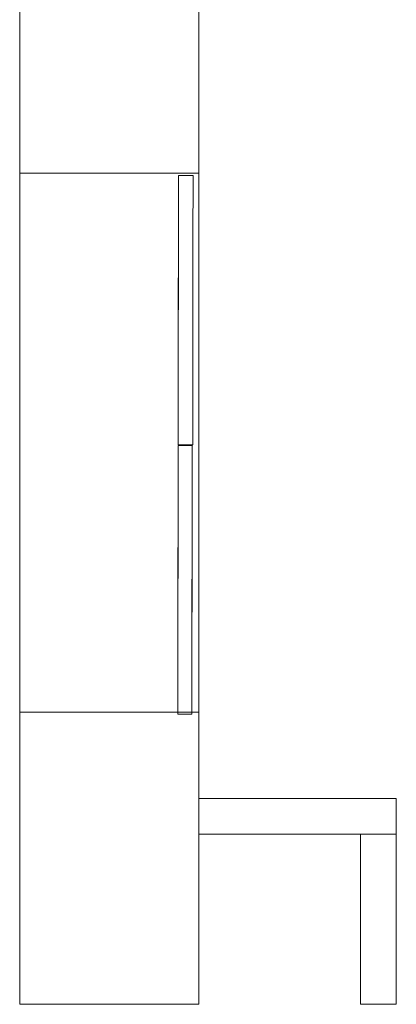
# Model space of a CAD drawing. Header units: millimetres. Extents: x 4476663 to 4477054, y -30323851 to -30323414.
# Tile 198 of 256: x 4476889.1 to 4476891.2, y -30323536.05 to -30323530.55. Entities that reach past the tile are written whole.
import ezdxf

# ---------------------------------------------------------------- set-up
doc = ezdxf.new("R2010")
doc.units = ezdxf.units.MM
doc.layers.add('IFC-Parede padrão-Contorno', color=44, linetype='Continuous', lineweight=5)
doc.layers.add('IFC-Porta-Contorno', color=142, linetype='Continuous', lineweight=5)

msp = doc.modelspace()

# ---------------------------------------------------------------- linework, layer by layer
at = {"layer": 'IFC-Parede padrão-Contorno', "color": 8, "lineweight": 5}
for p, q in [((4476889.1033, -30323531.4058), (4476889.1033, -30323529.0226)), ((4476890.1033, -30323531.4058), (4476890.1033, -30323529.0226)), ((4476889.1033, -30323534.127), (4476889.1033, -30323531.4058)), ((4476889.1033, -30323531.4058), (4476889.862, -30323531.4058)), ((4476889.862, -30323531.4058), (4476890.1033, -30323531.4058)), ((4476890.1033, -30323534.127), (4476890.1033, -30323531.4058)), ((4476889.1033, -30323534.415), (4476889.1033, -30323534.127)), ((4476890.1033, -30323534.415), (4476890.1033, -30323534.127)), ((4476889.1033, -30323534.415), (4476889.9182, -30323534.415)), ((4476889.1033, -30323534.9422), (4476889.1033, -30323534.415)), ((4476889.1033, -30323534.415), (4476889.3447, -30323534.415)), ((4476889.3447, -30323534.415), (4476889.985, -30323534.415)), ((4476889.985, -30323534.415), (4476890.1033, -30323534.415)), ((4476890.1033, -30323534.9422), (4476890.1033, -30323534.415)), ((4476890.1033, -30323534.897), (4476890.943, -30323534.897)), ((4476890.1033, -30323534.9446), (4476890.1033, -30323534.897)), ((4476890.943, -30323534.897), (4476891.2049, -30323534.897)), ((4476891.2049, -30323535.0495), (4476891.2049, -30323534.897)), ((4476889.1033, -30323536.047), (4476889.1033, -30323534.9422)), ((4476890.1033, -30323536.047), (4476890.1033, -30323534.9422)), ((4476891.2049, -30323535.097), (4476891.2049, -30323535.0495)), ((4476890.1033, -30323535.097), (4476890.3652, -30323535.097)), ((4476890.3652, -30323535.097), (4476891.2049, -30323535.097)), ((4476891.0049, -30323535.3229), (4476891.0049, -30323535.097)), ((4476891.2049, -30323535.8212), (4476891.2049, -30323535.097)), ((4476891.0049, -30323536.047), (4476891.0049, -30323535.3229)), ((4476891.2049, -30323536.047), (4476891.2049, -30323535.8212)), ((4476889.1033, -30323536.047), (4476889.4539, -30323536.047)), ((4476889.4539, -30323536.047), (4476890.1033, -30323536.047)), ((4476891.0049, -30323536.047), (4476891.0524, -30323536.047)), ((4476891.0524, -30323536.047), (4476891.2049, -30323536.047))]:
    msp.add_line(p, q, dxfattribs=at)
at = {"layer": 'IFC-Porta-Contorno', "color": 8, "lineweight": 5}
for p, q in [((4476889.987, -30323532.9235), (4476889.9889, -30323531.419)), ((4476889.9874, -30323532.5575), (4476889.9889, -30323531.419)), ((4476889.9889, -30323531.419), (4476890.0088, -30323531.419)), ((4476890.0088, -30323531.419), (4476890.0707, -30323531.4191)), ((4476890.0702, -30323531.7851), (4476890.0707, -30323531.4191)), ((4476890.0687, -30323532.9236), (4476890.0702, -30323531.7851)), ((4476889.987, -30323532.9235), (4476889.9874, -30323532.5575)), ((4476889.985, -30323534.415), (4476889.9869, -30323532.9266)), ((4476889.9855, -30323534.0615), (4476889.9869, -30323532.9266)), ((4476889.9869, -30323532.9266), (4476890.0062, -30323532.9266)), ((4476889.9869, -30323532.9266), (4476890.0663, -30323532.9267)), ((4476889.987, -30323532.9235), (4476890.0687, -30323532.9236)), ((4476889.987, -30323532.9235), (4476890.0488, -30323532.9236)), ((4476890.0062, -30323532.9266), (4476890.0663, -30323532.9267)), ((4476890.0488, -30323532.9236), (4476890.0687, -30323532.9236)), ((4476890.0644, -30323534.415), (4476890.0663, -30323532.9267)), ((4476890.0658, -30323533.2915), (4476890.0663, -30323532.9267)), ((4476890.0644, -30323534.4264), (4476890.0658, -30323533.2915)), ((4476889.985, -30323534.4263), (4476889.9855, -30323534.0615)), ((4476889.985, -30323534.4263), (4476890.0451, -30323534.4264)), ((4476890.0451, -30323534.4264), (4476890.0644, -30323534.4264))]:
    msp.add_line(p, q, dxfattribs=at)

doc.saveas('drawing.dxf')
